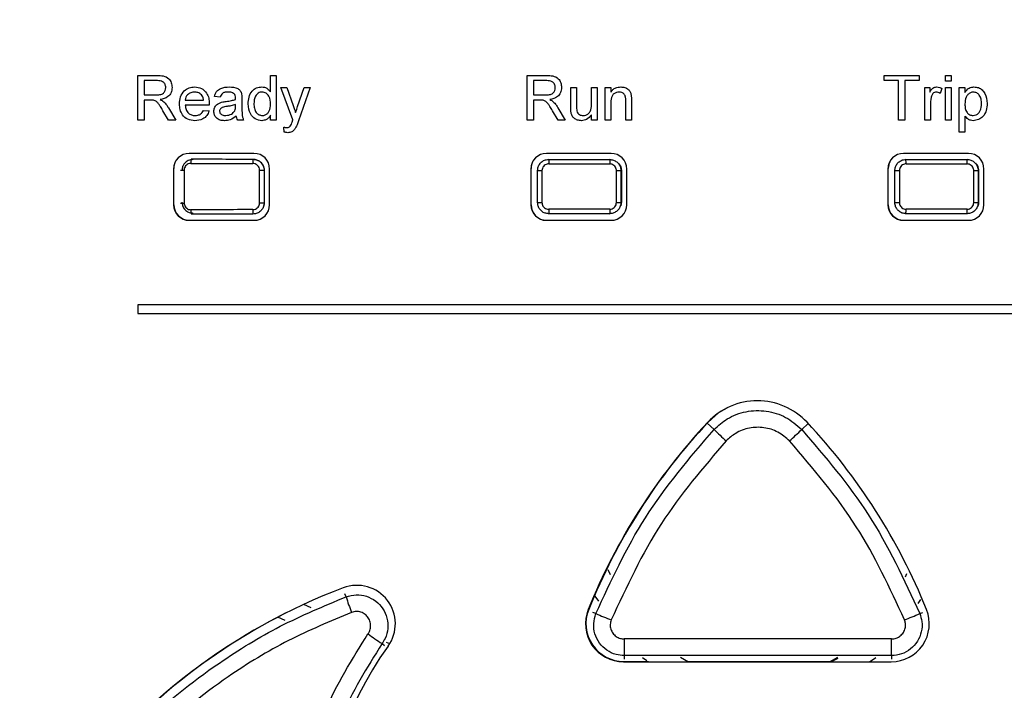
# Paper-space layout 'Sheet2' of a CAD drawing. Header units: millimetres. Extents: x -8 to 412, y -20 to 277.
# Tile 11 of 40: x 76.94 to 85.76, y 163.37 to 169.38. Entities that reach past the tile are written whole.
import ezdxf

# ---------------------------------------------------------------- set-up
doc = ezdxf.new("R2010")
doc.units = ezdxf.units.MM
doc.header["$PDSIZE"] = -1
doc.styles.add('SLDTEXTSTYLE1', font='TXT', dxfattribs={"width": 0.75})
doc.dimstyles.new('SLDDIMSTYLE1', dxfattribs={"dimtxt": 2.5, "dimasz": 3, "dimexe": 0, "dimexo": 0.0625, "dimtad": 1, "dimdec": 1, "dimlfac": 5, "dimrnd": 1e-09, "dimzin": 4, "dimdsep": 46, "dimtxsty": 'SLDTEXTSTYLE1', "dimblk1": 'CLOSED', "dimblk2": 'CLOSED', "dimsah": 1, "dimcen": 0.09, "dimadec": 0, "dimazin": 1, "dimtfac": 1, "dimtofl": 0, "dimtmove": 0, "dimatfit": 3, "dimldrblk": 'CLOSED', "dimfxl": 1, "dimfrac": 2, "dimtolj": 1, "dimtzin": 12, "dimarcsym": 0})

# ---------------------------------------------------------------- blocks, each defined once
blk = doc.blocks.new('_Closed')
at = {"color": 0, "linetype": 'ByBlock', "lineweight": -2}
for p, q in [((-1, 0.166667), (0, 0)), ((-1, 0.166667), (-1, -0.166667)), ((0, 0), (-1, -0.166667)), ((0, 0), (-1, 0))]:
    blk.add_line(p, q, dxfattribs=at)
blk = doc.blocks.new('_D_26')
at = {"color": 0, "linetype": 'Continuous', "lineweight": -2}
for p, q in [((73.7695, 236.7379), (45.9028, 236.7379)), ((45.9028, 233.7379), (45.9028, 47.3379)), ((85.1498, 44.3379), (45.9028, 44.3379))]:
    blk.add_line(p, q, dxfattribs=at)
at = {"layer": 'Defpoints', "color": 0}
for p in [(73.832, 236.7379), (45.9028, 44.3379), (85.2123, 44.3379)]:
    blk.add_point(p, dxfattribs=at)
at = {"color": 0, "lineweight": -2, "xscale": 3, "yscale": 3, "zscale": 3}
for p, rotation in [((45.9028, 236.7379), 90), ((45.9028, 44.3379), 270)]:
    blk.add_blockref('_Closed', p, dxfattribs=dict(at, rotation=rotation))
at = {"color": 0, "lineweight": 18, "insert": (42.7778, 140.5379), "char_height": 2.5, "attachment_point": 2, "rotation": 90, "style": 'SLDTEXTSTYLE1'}
blk.add_mtext('\\A1;962.0', dxfattribs=at)

psp = doc.layouts.new('Sheet2')

# ---------------------------------------------------------------- linework, layer by layer
at = {"color": 7, "linetype": 'Continuous', "lineweight": 25}
for p, q in [((77.9984, 168.4819), (77.9984, 168.8819)), ((77.9984, 168.8819), (78.172, 168.8819)), ((78.0548, 168.8358), (78.0548, 168.7076)), ((78.1741, 168.8358), (78.0548, 168.8358)), ((79.1882, 168.7342), (79.1882, 168.8819)), ((79.1882, 168.8819), (79.2395, 168.8819)), ((79.2395, 168.8819), (79.2395, 168.4819)), ((81.4882, 168.4819), (81.4882, 168.8819)), ((81.4882, 168.8819), (81.6617, 168.8819)), ((81.5446, 168.8358), (81.5446, 168.7076)), ((81.6638, 168.8358), (81.5446, 168.8358)), ((84.6856, 168.8358), (84.6856, 168.8819)), ((84.6856, 168.8819), (84.9984, 168.8819)), ((84.8138, 168.8358), (84.6856, 168.8358)), ((84.8138, 168.4819), (84.8138, 168.8358)), ((84.8702, 168.8358), (84.8702, 168.4819)), ((84.9984, 168.8358), (84.8702, 168.8358)), ((84.9984, 168.8819), (84.9984, 168.8358)), ((85.2343, 168.8306), (85.2343, 168.8819)), ((85.2343, 168.8819), (85.2856, 168.8819)), ((85.2856, 168.8819), (85.2856, 168.8306)), ((79.3882, 168.4844), (79.2805, 168.7742)), ((79.2805, 168.7742), (79.3347, 168.7742)), ((79.3347, 168.7742), (79.3921, 168.6137)), ((79.4311, 168.6039), (79.4907, 168.7742)), ((79.5447, 168.7742), (79.44, 168.475)), ((79.4907, 168.7742), (79.5447, 168.7742)), ((81.8779, 168.594), (81.8779, 168.7742)), ((81.8779, 168.7742), (81.9292, 168.7742)), ((81.9292, 168.7742), (81.9292, 168.6152)), ((82.0625, 168.6207), (82.0625, 168.7742)), ((82.0625, 168.7742), (82.1138, 168.7742)), ((82.1138, 168.7742), (82.1138, 168.4819)), ((82.1856, 168.7742), (82.2369, 168.7742)), ((82.1856, 168.4819), (82.1856, 168.7742)), ((82.2369, 168.7742), (82.2369, 168.7334)), ((85.0497, 168.7742), (85.0959, 168.7742)), ((85.0497, 168.4819), (85.0497, 168.7742)), ((85.0959, 168.7742), (85.0959, 168.7334)), ((85.2036, 168.7656), (85.1875, 168.7212)), ((85.2856, 168.8306), (85.2343, 168.8306)), ((85.2343, 168.4819), (85.2343, 168.7742)), ((85.2343, 168.7742), (85.2856, 168.7742)), ((85.2856, 168.7742), (85.2856, 168.4819)), ((85.3574, 168.3742), (85.3574, 168.7742)), ((85.3574, 168.7742), (85.4087, 168.7742)), ((85.4087, 168.7742), (85.4087, 168.7278)), ((78.0548, 168.7076), (78.162, 168.7076)), ((78.1126, 168.6614), (78.0548, 168.6614)), ((78.0548, 168.6614), (78.0548, 168.4819)), ((78.4241, 168.6614), (78.5882, 168.6614)), ((78.7369, 168.687), (78.6856, 168.6922)), ((78.9318, 168.6714), (78.9318, 168.6088)), ((81.5446, 168.7076), (81.6517, 168.7076)), ((81.6024, 168.6614), (81.5446, 168.6614)), ((81.5446, 168.6614), (81.5446, 168.4819)), ((82.3702, 168.4819), (82.3702, 168.6564)), ((82.4215, 168.6608), (82.4215, 168.4819)), ((78.2733, 168.5923), (78.3389, 168.4819)), ((78.6392, 168.6152), (78.4241, 168.6152)), ((78.5876, 168.5691), (78.6379, 168.564)), ((78.8751, 168.6055), (78.8754, 168.6204)), ((81.763, 168.5923), (81.8286, 168.4819)), ((82.2369, 168.6386), (82.2369, 168.4819)), ((85.101, 168.6372), (85.101, 168.4819)), ((78.0548, 168.4819), (77.9984, 168.4819)), ((78.2742, 168.4819), (78.2244, 168.5664)), ((78.3389, 168.4819), (78.2742, 168.4819)), ((78.9472, 168.4819), (78.8959, 168.4819)), ((79.1882, 168.4819), (79.1882, 168.5261)), ((79.2395, 168.4819), (79.1882, 168.4819)), ((81.5446, 168.4819), (81.4882, 168.4819)), ((81.764, 168.4819), (81.7141, 168.5664)), ((81.8286, 168.4819), (81.764, 168.4819)), ((82.0625, 168.4819), (82.0625, 168.5297)), ((82.1138, 168.4819), (82.0625, 168.4819)), ((82.2369, 168.4819), (82.1856, 168.4819)), ((82.4215, 168.4819), (82.3702, 168.4819)), ((84.8702, 168.4819), (84.8138, 168.4819)), ((85.101, 168.4819), (85.0497, 168.4819)), ((85.2856, 168.4819), (85.2343, 168.4819)), ((85.4087, 168.5186), (85.4087, 168.3742)), ((79.3113, 168.3749), (79.3061, 168.4196)), ((85.4087, 168.3742), (85.3574, 168.3742)), ((79.0397, 168.1836), (78.4597, 168.1836)), ((82.2397, 168.1836), (81.6597, 168.1836)), ((85.4397, 168.1836), (84.8597, 168.1836)), ((78.3197, 168.0436), (78.3197, 167.7236)), ((79.1797, 167.7236), (79.1797, 168.0436)), ((81.5197, 168.0436), (81.5197, 167.7236)), ((82.3797, 167.7236), (82.3797, 168.0436)), ((84.7197, 168.0436), (84.7197, 167.7236)), ((85.5797, 167.7236), (85.5797, 168.0436)), ((78.4145, 168.0342), (78.4145, 167.7382)), ((79.0893, 167.7395), (79.0893, 168.0329)), ((79.0893, 168.0329), (79.1306, 168.0329)), ((79.1306, 168.0329), (79.1306, 167.7395)), ((79.1348, 167.7471), (79.1348, 168.0296)), ((81.5806, 168.0297), (81.62, 168.0297)), ((81.5806, 167.7427), (81.5806, 168.0297)), ((81.62, 168.0297), (81.62, 167.7427)), ((82.2866, 167.7431), (82.2866, 168.0293)), ((82.2866, 168.0293), (82.327, 168.0293)), ((82.327, 168.0293), (82.327, 167.7431)), ((82.3343, 167.7485), (82.3343, 168.0291)), ((84.781, 168.0293), (84.8214, 168.0293)), ((84.781, 167.7431), (84.781, 168.0293)), ((84.8214, 168.0293), (84.8214, 167.7431)), ((85.488, 167.7427), (85.488, 168.0297)), ((85.488, 168.0297), (85.5274, 168.0297)), ((85.5274, 168.0297), (85.5274, 167.7427)), ((85.5348, 167.7476), (85.5348, 168.0292)), ((79.0893, 167.7395), (79.1306, 167.7395)), ((81.5806, 167.7427), (81.62, 167.7427)), ((82.2866, 167.7431), (82.327, 167.7431)), ((82.3282, 167.7142), (82.3343, 167.7485)), ((84.781, 167.7431), (84.8214, 167.7431)), ((85.488, 167.7427), (85.5274, 167.7427)), ((78.4597, 167.5836), (79.0397, 167.5836)), ((81.6597, 167.5836), (82.2397, 167.5836)), ((84.8597, 167.5836), (85.4397, 167.5836)), ((89.0997, 166.8276), (77.9997, 166.8276)), ((77.9997, 166.8276), (77.9997, 166.7476)), ((77.9997, 166.7476), (89.0997, 166.7476)), ((82.2098, 164.4545), (82.2309, 164.4103)), ((82.2098, 164.4545), (82.2308, 164.4104)), ((84.8773, 164.3891), (84.8896, 164.419)), ((82.0938, 164.2166), (82.1254, 164.1697)), ((84.9898, 164.1484), (85.0154, 164.1864)), ((79.5526, 164.1107), (79.4856, 164.1414)), ((79.3183, 163.9982), (79.254, 164.0277)), ((80.2559, 163.7881), (80.2279, 163.8009)), ((82.3497, 163.6276), (84.7497, 163.6276)), ((82.354, 163.6298), (82.5735, 163.6298)), ((82.519, 163.6665), (82.559, 163.6395)), ((82.8612, 163.6684), (82.9319, 163.6276)), ((82.8614, 163.6683), (82.9319, 163.6276)), ((82.9281, 163.6298), (84.2001, 163.6298)), ((84.1962, 163.6276), (84.2701, 163.6685)), ((84.2067, 163.6276), (84.2742, 163.6599)), ((84.5529, 163.6276), (84.6097, 163.6659))]:
    psp.add_line(p, q, dxfattribs=at)
at = {"color": 8, "linetype": 'Continuous', "lineweight": 25}
for p, q in [((79.0308, 168.1329), (79.031, 168.133)), ((81.677, 168.133), (81.6805, 168.1295)), ((82.2271, 168.1292), (82.231, 168.133)), ((84.877, 168.133), (84.8809, 168.1292)), ((85.4275, 168.1295), (85.431, 168.133)), ((78.3826, 168.0342), (78.4145, 168.0342)), ((81.5806, 168.0297), (81.5772, 168.0331)), ((84.781, 168.0293), (84.7772, 168.0331)), ((78.3826, 167.7382), (78.4145, 167.7382)), ((81.5772, 167.7392), (81.5806, 167.7427)), ((84.7772, 167.7392), (84.781, 167.7431)), ((79.031, 167.6393), (79.0308, 167.6395)), ((81.6805, 167.6428), (81.677, 167.6393)), ((82.231, 167.6393), (82.2271, 167.6432)), ((84.8809, 167.6432), (84.877, 167.6393)), ((85.431, 167.6393), (85.4275, 167.6428)), ((83.1611, 165.7086), (83.0999, 165.7662)), ((83.9469, 165.7086), (84.0048, 165.7631)), ((79.8651, 164.2094), (79.855, 164.2362)), ((82.1032, 164.0586), (82.0746, 164.0702)), ((85.0048, 164.0586), (85.0334, 164.0702)), ((80.1869, 163.7901), (80.2102, 163.7733)), ((82.357, 163.682), (82.357, 163.6511)), ((84.751, 163.682), (84.751, 163.6511))]:
    psp.add_line(p, q, dxfattribs=at)
at = {"color": 7, "linetype": 'Continuous', "lineweight": 25, "flags": 128}
psp.add_lwpolyline([(83.2752, 165.9013), (83.2028, 165.8576), (83.1089, 165.7759)], dxfattribs=at)
at = {"color": 7, "linetype": 'Continuous', "lineweight": 25}
for centre, radius, start, end in [((78.4597, 168.0436), 0.14, 90, 180), ((79.3594, 168.1016), 0.3301, 174.56775, 181.51007), ((79.0397, 168.0436), 0.14, 0, 90), ((81.6597, 168.0436), 0.14, 90, 180), ((82.4745, 168.0983), 0.7946, 177.74696, 180.62797), ((83.3482, 168.0979), 1.1215, 178.40407, 180.44494), ((82.2397, 168.0436), 0.14, 0, 90), ((84.8597, 168.0436), 0.14, 90, 180), ((83.7598, 168.0979), 1.1215, 359.55506, 1.59593), ((84.6335, 168.0983), 0.7946, 359.37203, 2.25304), ((85.4397, 168.0436), 0.14, 0, 90), ((78.4597, 167.7236), 0.14, 180, 270), ((79.0397, 167.7236), 0.14, 270, 0), ((81.6597, 167.7236), 0.14, 180, 270), ((82.2397, 167.7236), 0.14, 270, 0), ((84.8597, 167.7236), 0.14, 180, 270), ((85.4397, 167.7236), 0.14, 270, 0), ((79.3594, 167.6707), 0.3301, 178.48993, 185.43225), ((82.4745, 167.6741), 0.7946, 179.37203, 182.25304), ((83.3482, 167.6744), 1.1215, 179.55506, 181.59593), ((83.7598, 167.6744), 1.1215, 358.40407, 0.44494), ((84.6335, 167.6741), 0.7946, 357.74696, 0.62797), ((83.5497, 165.3566), 0.61, 43.13816, 136.86184), ((87.045, 162.0814), 5.4, 136.86184, 158.11352), ((87.0493, 162.0836), 5.4, 136.86184, 158.11352), ((80.0544, 162.0814), 5.4, 21.88648, 43.13816), ((102.8532, 186.4679), 28.6134, 226.51114, 226.81062), ((64.2548, 186.4679), 28.6134, 313.18938, 313.48886), ((81.7499, 159.2391), 5.4, 110.71547, 143.81616), ((79.9617, 163.9676), 0.3447, 324.23556, 110.71547), ((81.4196, 164.6744), 1.6225, 196.65481, 201.89647), ((82.3497, 163.9676), 0.34, 158.11352, 270), ((82.354, 163.9698), 0.34, 158.11352, 270), ((84.7497, 163.9676), 0.34, 270, 21.88648), ((81.7542, 159.2413), 5.4, 116.79134, 143.81616), ((86.41, 174.3792), 11.1831, 247.34932, 248.10972), ((80.698, 174.3792), 11.1831, 291.89028, 292.65068), ((81.7326, 166.1403), 2.813, 233.55006, 236.66726), ((87.0149, 163.7992), 4.6594, 179.59837, 181.44052), ((80.0931, 163.7992), 4.6594, 358.55948, 0.40163), ((82.8217, 161.9076), 3.18, 144.23556, 215.76444)]:
    psp.add_arc(centre, radius, start, end, dxfattribs=at)
at = {"color": 8, "linetype": 'Continuous', "lineweight": 25}
for centre, start, end in [((79.0571, 168.0972), 176.87639, 180.31271), ((79.0571, 167.6752), 179.68729, 183.12361)]:
    psp.add_arc(centre, 0.5825, start, end, dxfattribs=at)
at = {"color": 7, "linetype": 'Continuous', "lineweight": 25}
for centre, major_axis, ratio, start_param, end_param in [((83.554, 175.0613), (132.2799, 0), 0.052408, 4.673992, 4.678188), ((83.554, 175.0613), (132.2799, 0), 0.052408, 4.698226, 4.702358), ((83.554, 175.0613), (132.2799, 0), 0.052408, 4.72242, 4.726552), ((78.4623, 168.0475), (0.0993, -0.0993), 0.997265, 3.443422, 3.925621), ((83.554, 175.0214), (132.3199, 0), 0.052392, 4.673992, 4.678188), ((81.6623, 168.0475), (0.0993, -0.0993), 0.997265, 3.443577, 3.925621), ((83.554, 175.0214), (132.3199, 0), 0.052392, 4.698226, 4.702358), ((84.8623, 168.0475), (0.0993, -0.0993), 0.997265, 3.443345, 3.925621), ((83.554, 175.0214), (132.3199, 0), 0.052392, 4.72242, 4.726552), ((78.4623, 167.724), (0.0993, 0.0993), 0.997265, 2.357564, 3.925621), ((81.6623, 167.724), (0.0993, 0.0993), 0.997265, 2.357564, 3.925621), ((84.8623, 167.724), (0.0993, 0.0993), 0.997265, 2.357564, 3.925621), ((83.554, 160.751), (132.3199, 0), 0.052392, 1.604997, 1.609193), ((83.554, 160.711), (132.2799, 0), 0.052408, 1.604997, 1.609193), ((83.554, 160.751), (132.3199, 0), 0.052392, 1.580827, 1.58496), ((83.554, 160.711), (132.2799, 0), 0.052408, 1.580827, 1.58496), ((83.554, 160.711), (132.2799, 0), 0.052408, 1.556633, 1.560765), ((83.554, 160.751), (132.3199, 0), 0.052392, 1.556633, 1.560765), ((83.554, 156.9033), (132.3599, 0), 0.052348, 1.561742, 1.57985), ((83.554, 156.7535), (132.2099, 0), 0.052408, 1.561742, 1.57985)]:
    psp.add_ellipse(centre, major_axis=major_axis, ratio=ratio, start_param=start_param, end_param=end_param, dxfattribs=at)
for points, knots in [([(78.172, 168.8819), (78.1904, 168.8817), (78.227, 168.8813), (78.2763, 168.8595), (78.3018, 168.8173), (78.3047, 168.7885), (78.3061, 168.7741)], [0, 0, 0, 0, 0.281671, 0.559202, 0.779411, 1, 1, 1, 1]), ([(78.2497, 168.7729), (78.2485, 168.7833), (78.2461, 168.8042), (78.2183, 168.833), (78.1908, 168.8347), (78.1741, 168.8358)], [0, 0, 0, 0, 0.2804059, 0.5599807, 1, 1, 1, 1]), ([(81.6617, 168.8819), (81.6802, 168.8817), (81.7168, 168.8813), (81.7661, 168.8595), (81.7915, 168.8173), (81.7944, 168.7885), (81.7959, 168.7741)], [0, 0, 0, 0, 0.281671, 0.559202, 0.779411, 1, 1, 1, 1]), ([(81.7395, 168.7729), (81.7382, 168.7833), (81.7358, 168.8042), (81.708, 168.833), (81.6806, 168.8347), (81.6638, 168.8358)], [0, 0, 0, 0, 0.280406, 0.559981, 1, 1, 1, 1]), ([(78.162, 168.7076), (78.1736, 168.7078), (78.1968, 168.7082), (78.2288, 168.7195), (78.2466, 168.7455), (78.2487, 168.7637), (78.2497, 168.7729)], [0, 0, 0, 0, 0.281563, 0.560238, 0.779872, 1, 1, 1, 1]), ([(78.3061, 168.7741), (78.3045, 168.7584), (78.3012, 168.7272), (78.2643, 168.6811), (78.2244, 168.672), (78.2, 168.6665)], [0, 0, 0, 0, 0.280517, 0.560502, 1, 1, 1, 1]), ([(78.3728, 168.6256), (78.3741, 168.6473), (78.3766, 168.6905), (78.409, 168.7439), (78.4569, 168.7751), (78.4909, 168.7779), (78.5079, 168.7793)], [0, 0, 0, 0, 0.280748, 0.559775, 0.779666, 1, 1, 1, 1]), ([(78.5079, 168.7793), (78.5291, 168.7769), (78.5715, 168.772), (78.6167, 168.7291), (78.6369, 168.6782), (78.6386, 168.645), (78.6395, 168.6284)], [0, 0, 0, 0, 0.279366, 0.558398, 0.778885, 1, 1, 1, 1]), ([(78.6856, 168.6922), (78.6903, 168.7081), (78.6997, 168.7398), (78.7503, 168.7752), (78.7923, 168.7778), (78.8181, 168.7793)], [0, 0, 0, 0, 0.2804297, 0.5593032, 1, 1, 1, 1]), ([(78.8181, 168.7793), (78.8448, 168.7779), (78.882, 168.7759), (78.9203, 168.7453), (78.9263, 168.7253), (78.9293, 168.7152)], [0, 0, 0, 0, 0.559253, 0.779195, 1, 1, 1, 1]), ([(78.9882, 168.6278), (78.9895, 168.6482), (78.9923, 168.6888), (79.0176, 168.7414), (79.0612, 168.774), (79.0932, 168.7776), (79.1092, 168.7793)], [0, 0, 0, 0, 0.280962, 0.56044, 0.780127, 1, 1, 1, 1]), ([(79.1092, 168.7793), (79.1181, 168.7787), (79.1358, 168.7774), (79.165, 168.763), (79.1794, 168.7451), (79.1882, 168.7342)], [0, 0, 0, 0, 0.280563, 0.560896, 1, 1, 1, 1]), ([(81.6517, 168.7076), (81.6634, 168.7078), (81.6865, 168.7082), (81.7186, 168.7195), (81.7364, 168.7455), (81.7384, 168.7637), (81.7395, 168.7729)], [0, 0, 0, 0, 0.281563, 0.560238, 0.779872, 1, 1, 1, 1]), ([(81.7959, 168.7741), (81.7942, 168.7584), (81.7909, 168.7272), (81.7541, 168.6811), (81.7142, 168.672), (81.6898, 168.6665)], [0, 0, 0, 0, 0.280517, 0.560502, 1, 1, 1, 1]), ([(82.2369, 168.7334), (82.2429, 168.7412), (82.2549, 168.7566), (82.2853, 168.7756), (82.3105, 168.7779), (82.3259, 168.7793)], [0, 0, 0, 0, 0.280554, 0.560815, 1, 1, 1, 1]), ([(82.3259, 168.7793), (82.3378, 168.7784), (82.3617, 168.7764), (82.3924, 168.761), (82.4117, 168.736), (82.4165, 168.7178), (82.4189, 168.7087)], [0, 0, 0, 0, 0.280216, 0.559971, 0.779636, 1, 1, 1, 1]), ([(85.0959, 168.7334), (85.1035, 168.7465), (85.1142, 168.7646), (85.1381, 168.7778), (85.1497, 168.7788), (85.1556, 168.7793)], [0, 0, 0, 0, 0.559599, 0.779772, 1, 1, 1, 1]), ([(85.1556, 168.7793), (85.165, 168.7784), (85.1819, 168.7768), (85.1969, 168.7691), (85.2036, 168.7656)], [0, 0, 0, 0, 0.559546, 1, 1, 1, 1]), ([(85.4087, 168.7278), (85.42, 168.7441), (85.4401, 168.7731), (85.4747, 168.7774), (85.4899, 168.7793)], [0, 0, 0, 0, 0.560159, 1, 1, 1, 1]), ([(85.4899, 168.7793), (85.5033, 168.7782), (85.53, 168.7758), (85.5649, 168.7542), (85.601, 168.7075), (85.6055, 168.6621), (85.6087, 168.6302)], [0, 0, 0, 0, 0.18709, 0.374052, 0.561104, 1, 1, 1, 1]), ([(78.1404, 168.6596), (78.1353, 168.6602), (78.126, 168.6614), (78.1167, 168.6614), (78.1126, 168.6614)], [0, 0, 0, 0, 0.559853, 1, 1, 1, 1]), ([(78.2244, 168.5664), (78.2168, 168.5789), (78.2044, 168.5994), (78.1855, 168.6268), (78.1671, 168.6491), (78.1493, 168.6561), (78.1404, 168.6596)], [0, 0, 0, 0, 0.340601, 0.560969, 0.780774, 1, 1, 1, 1]), ([(78.2, 168.6665), (78.2062, 168.6635), (78.2173, 168.658), (78.2269, 168.6502), (78.2311, 168.6468)], [0, 0, 0, 0, 0.56012, 1, 1, 1, 1]), ([(78.5076, 168.7332), (78.4962, 168.7322), (78.4733, 168.7303), (78.4458, 168.7125), (78.4282, 168.6882), (78.4255, 168.6703), (78.4241, 168.6614)], [0, 0, 0, 0, 0.28019, 0.559728, 0.779642, 1, 1, 1, 1]), ([(78.5693, 168.7087), (78.5592, 168.7167), (78.5409, 168.7312), (78.5178, 168.7326), (78.5076, 168.7332)], [0, 0, 0, 0, 0.558512, 1, 1, 1, 1]), ([(78.5882, 168.6614), (78.5868, 168.6712), (78.5845, 168.6886), (78.574, 168.7025), (78.5693, 168.7087)], [0, 0, 0, 0, 0.560674, 1, 1, 1, 1]), ([(78.8088, 168.7332), (78.8001, 168.7329), (78.7827, 168.7324), (78.7584, 168.7247), (78.7436, 168.7066), (78.7391, 168.6936), (78.7369, 168.687)], [0, 0, 0, 0, 0.2808547, 0.5597509, 0.7794996, 1, 1, 1, 1]), ([(78.7906, 168.6497), (78.8066, 168.6517), (78.8352, 168.6553), (78.8629, 168.6631), (78.8751, 168.6665)], [0, 0, 0, 0, 0.560185, 1, 1, 1, 1]), ([(78.8621, 168.7177), (78.8529, 168.7231), (78.8363, 168.7326), (78.8173, 168.733), (78.8088, 168.7332)], [0, 0, 0, 0, 0.557871, 1, 1, 1, 1]), ([(78.8754, 168.6785), (78.8752, 168.6867), (78.8749, 168.7013), (78.866, 168.7127), (78.8621, 168.7177)], [0, 0, 0, 0, 0.561903, 1, 1, 1, 1]), ([(78.8751, 168.6665), (78.8752, 168.6688), (78.8752, 168.6727), (78.8753, 168.6767), (78.8754, 168.6785)], [0, 0, 0, 0, 0.5600235, 1, 1, 1, 1]), ([(78.9293, 168.7152), (78.9302, 168.7071), (78.9318, 168.6925), (78.9318, 168.6779), (78.9318, 168.6714)], [0, 0, 0, 0, 0.559817, 1, 1, 1, 1]), ([(79.1125, 168.7332), (79.1065, 168.7328), (79.0945, 168.7319), (79.0723, 168.722), (79.0425, 168.6897), (79.0407, 168.6526), (79.0395, 168.6279)], [0, 0, 0, 0, 0.1257175, 0.25135, 0.5010251, 1, 1, 1, 1]), ([(79.1882, 168.6241), (79.1869, 168.6496), (79.185, 168.688), (79.154, 168.7213), (79.1312, 168.7318), (79.1188, 168.7327), (79.1125, 168.7332)], [0, 0, 0, 0, 0.498965, 0.748684, 0.874281, 1, 1, 1, 1]), ([(81.6302, 168.6596), (81.625, 168.6602), (81.6158, 168.6614), (81.6065, 168.6614), (81.6024, 168.6614)], [0, 0, 0, 0, 0.559853, 1, 1, 1, 1]), ([(81.7141, 168.5664), (81.7066, 168.5789), (81.6941, 168.5994), (81.6753, 168.6268), (81.6568, 168.6491), (81.639, 168.6561), (81.6302, 168.6596)], [0, 0, 0, 0, 0.340601, 0.560969, 0.780774, 1, 1, 1, 1]), ([(81.6898, 168.6665), (81.696, 168.6635), (81.707, 168.658), (81.7166, 168.6502), (81.7209, 168.6468)], [0, 0, 0, 0, 0.56012, 1, 1, 1, 1]), ([(82.3117, 168.7332), (82.3031, 168.7325), (82.2859, 168.7311), (82.2627, 168.7188), (82.2382, 168.6892), (82.2374, 168.6595), (82.2369, 168.6386)], [0, 0, 0, 0, 0.187273, 0.374362, 0.56054, 1, 1, 1, 1]), ([(82.3702, 168.6564), (82.3702, 168.6668), (82.37, 168.6873), (82.3595, 168.7157), (82.3361, 168.731), (82.3198, 168.7325), (82.3117, 168.7332)], [0, 0, 0, 0, 0.28168, 0.559785, 0.779587, 1, 1, 1, 1]), ([(82.4189, 168.7087), (82.4198, 168.6998), (82.4215, 168.6838), (82.4215, 168.6678), (82.4215, 168.6608)], [0, 0, 0, 0, 0.5597912, 1, 1, 1, 1]), ([(85.1089, 168.6958), (85.1063, 168.685), (85.1017, 168.6657), (85.1012, 168.6459), (85.101, 168.6372)], [0, 0, 0, 0, 0.559888, 1, 1, 1, 1]), ([(85.1536, 168.7332), (85.1477, 168.7325), (85.1361, 168.731), (85.1185, 168.7182), (85.1126, 168.7043), (85.1089, 168.6958)], [0, 0, 0, 0, 0.280305, 0.560911, 1, 1, 1, 1]), ([(85.1875, 168.7212), (85.1817, 168.7249), (85.1712, 168.7315), (85.159, 168.7327), (85.1536, 168.7332)], [0, 0, 0, 0, 0.560116, 1, 1, 1, 1]), ([(85.4843, 168.7332), (85.4751, 168.732), (85.4569, 168.7295), (85.4351, 168.7116), (85.412, 168.6788), (85.41, 168.6476), (85.4087, 168.6257)], [0, 0, 0, 0, 0.186313, 0.373288, 0.560513, 1, 1, 1, 1]), ([(85.5574, 168.6295), (85.5569, 168.6428), (85.5559, 168.6693), (85.5413, 168.7041), (85.5155, 168.7285), (85.4947, 168.7316), (85.4843, 168.7332)], [0, 0, 0, 0, 0.281282, 0.560954, 0.780919, 1, 1, 1, 1]), ([(78.2311, 168.6468), (78.2401, 168.6375), (78.256, 168.6208), (78.268, 168.601), (78.2733, 168.5923)], [0, 0, 0, 0, 0.559794, 1, 1, 1, 1]), ([(78.5106, 168.4768), (78.489, 168.4787), (78.4458, 168.4826), (78.3976, 168.5234), (78.3754, 168.575), (78.3737, 168.6087), (78.3728, 168.6256)], [0, 0, 0, 0, 0.279952, 0.558661, 0.778994, 1, 1, 1, 1]), ([(78.4241, 168.6152), (78.4257, 168.602), (78.4288, 168.5756), (78.4503, 168.5439), (78.4801, 168.5256), (78.501, 168.5238), (78.5114, 168.5229)], [0, 0, 0, 0, 0.280633, 0.559687, 0.779661, 1, 1, 1, 1]), ([(78.5114, 168.5229), (78.5202, 168.5234), (78.5379, 168.5245), (78.5681, 168.5371), (78.5802, 168.557), (78.5876, 168.5691)], [0, 0, 0, 0, 0.281282, 0.561906, 1, 1, 1, 1]), ([(78.6395, 168.6284), (78.6394, 168.6259), (78.6394, 168.6216), (78.6393, 168.6172), (78.6392, 168.6152)], [0, 0, 0, 0, 0.559999, 1, 1, 1, 1]), ([(78.6805, 168.5594), (78.6816, 168.5702), (78.6838, 168.5918), (78.7063, 168.6253), (78.7325, 168.6359), (78.7484, 168.6423)], [0, 0, 0, 0, 0.280458, 0.560983, 1, 1, 1, 1]), ([(78.7982, 168.6044), (78.7836, 168.6029), (78.7653, 168.601), (78.7459, 168.5906), (78.7381, 168.5829), (78.7328, 168.5732), (78.7321, 168.5659), (78.7318, 168.5623)], [0, 0, 0, 0, 0.50028, 0.625326, 0.750269, 0.875147, 1, 1, 1, 1]), ([(78.7484, 168.6423), (78.7562, 168.644), (78.7702, 168.6471), (78.7843, 168.6489), (78.7906, 168.6497)], [0, 0, 0, 0, 0.5599184, 1, 1, 1, 1]), ([(78.8754, 168.6204), (78.8612, 168.6164), (78.8358, 168.6093), (78.8097, 168.6059), (78.7982, 168.6044)], [0, 0, 0, 0, 0.55976, 1, 1, 1, 1]), ([(78.8675, 168.5649), (78.8702, 168.5723), (78.8749, 168.5854), (78.875, 168.5993), (78.8751, 168.6055)], [0, 0, 0, 0, 0.558995, 1, 1, 1, 1]), ([(78.9318, 168.6088), (78.9318, 168.5942), (78.9319, 168.5701), (78.933, 168.5366), (78.9363, 168.5082), (78.9435, 168.4907), (78.9472, 168.4819)], [0, 0, 0, 0, 0.340206, 0.560339, 0.780175, 1, 1, 1, 1]), ([(79.1094, 168.4768), (79.0893, 168.4801), (79.0489, 168.4867), (78.9972, 168.5437), (78.9916, 168.5959), (78.9882, 168.6278)], [0, 0, 0, 0, 0.279615, 0.559901, 1, 1, 1, 1]), ([(79.0395, 168.6279), (79.04, 168.6144), (79.0411, 168.5874), (79.0562, 168.5521), (79.0828, 168.5276), (79.104, 168.5245), (79.1146, 168.5229)], [0, 0, 0, 0, 0.281206, 0.560839, 0.780812, 1, 1, 1, 1]), ([(79.1146, 168.5229), (79.1234, 168.5239), (79.1409, 168.5258), (79.1628, 168.5416), (79.1854, 168.573), (79.187, 168.603), (79.1882, 168.6241)], [0, 0, 0, 0, 0.186719, 0.373542, 0.560525, 1, 1, 1, 1]), ([(79.3921, 168.6137), (79.3962, 168.6019), (79.4036, 168.5807), (79.4095, 168.5591), (79.4121, 168.5495)], [0, 0, 0, 0, 0.559963, 1, 1, 1, 1]), ([(79.4121, 168.5495), (79.4156, 168.5597), (79.4219, 168.5778), (79.4283, 168.5959), (79.4311, 168.6039)], [0, 0, 0, 0, 0.56, 1, 1, 1, 1]), ([(81.7209, 168.6468), (81.7298, 168.6375), (81.7458, 168.6208), (81.7577, 168.601), (81.763, 168.5923)], [0, 0, 0, 0, 0.559794, 1, 1, 1, 1]), ([(81.8808, 168.548), (81.8798, 168.5566), (81.8779, 168.5718), (81.8779, 168.5872), (81.8779, 168.594)], [0, 0, 0, 0, 0.5598387, 1, 1, 1, 1]), ([(81.9292, 168.6152), (81.9292, 168.6056), (81.9291, 168.5885), (81.9312, 168.5714), (81.9322, 168.564)], [0, 0, 0, 0, 0.560241, 1, 1, 1, 1]), ([(81.9875, 168.5229), (81.9962, 168.5238), (82.0137, 168.5256), (82.0372, 168.5385), (82.0619, 168.569), (82.0623, 168.5994), (82.0625, 168.6207)], [0, 0, 0, 0, 0.187111, 0.374253, 0.560834, 1, 1, 1, 1]), ([(85.4087, 168.6257), (85.4092, 168.6124), (85.4102, 168.5859), (85.4244, 168.551), (85.4509, 168.5272), (85.4717, 168.5243), (85.4822, 168.5229)], [0, 0, 0, 0, 0.2812258, 0.5607439, 0.7806464, 1, 1, 1, 1]), ([(85.4822, 168.5229), (85.4913, 168.524), (85.5096, 168.5261), (85.5321, 168.5432), (85.5548, 168.5763), (85.5563, 168.6076), (85.5574, 168.6295)], [0, 0, 0, 0, 0.18658, 0.37341, 0.560325, 1, 1, 1, 1]), ([(85.6087, 168.6302), (85.6072, 168.6096), (85.6042, 168.5683), (85.5766, 168.5158), (85.5325, 168.4832), (85.5001, 168.4789), (85.4839, 168.4768)], [0, 0, 0, 0, 0.28075, 0.560278, 0.780161, 1, 1, 1, 1]), ([(78.6379, 168.564), (78.6321, 168.5494), (78.6206, 168.5203), (78.5758, 168.483), (78.5353, 168.4791), (78.5106, 168.4768)], [0, 0, 0, 0, 0.2806132, 0.5608329, 1, 1, 1, 1]), ([(78.7762, 168.4768), (78.7628, 168.4775), (78.7361, 168.4791), (78.7029, 168.4985), (78.6832, 168.5279), (78.6814, 168.5489), (78.6805, 168.5594)], [0, 0, 0, 0, 0.280815, 0.55969, 0.779696, 1, 1, 1, 1]), ([(78.7318, 168.5623), (78.7323, 168.5575), (78.7334, 168.5479), (78.7425, 168.5361), (78.7601, 168.5246), (78.7764, 168.5236), (78.7879, 168.5229)], [0, 0, 0, 0, 0.1865647, 0.3734672, 0.5606134, 1, 1, 1, 1]), ([(78.8805, 168.5178), (78.863, 168.5048), (78.8317, 168.4815), (78.7931, 168.4782), (78.7762, 168.4768)], [0, 0, 0, 0, 0.559971, 1, 1, 1, 1]), ([(78.7879, 168.5229), (78.8059, 168.5252), (78.8381, 168.5292), (78.8585, 168.554), (78.8675, 168.5649)], [0, 0, 0, 0, 0.559758, 1, 1, 1, 1]), ([(78.8959, 168.4819), (78.8918, 168.4881), (78.8845, 168.4992), (78.8817, 168.5121), (78.8805, 168.5178)], [0, 0, 0, 0, 0.559697, 1, 1, 1, 1]), ([(79.1882, 168.5261), (79.1833, 168.5183), (79.1737, 168.5028), (79.1476, 168.4814), (79.1239, 168.4785), (79.1094, 168.4768)], [0, 0, 0, 0, 0.281116, 0.561725, 1, 1, 1, 1]), ([(79.3842, 168.4725), (79.3849, 168.4747), (79.3862, 168.4787), (79.3876, 168.4826), (79.3882, 168.4844)], [0, 0, 0, 0, 0.56, 1, 1, 1, 1]), ([(81.9737, 168.4768), (81.9617, 168.4779), (81.9379, 168.48), (81.9074, 168.4958), (81.8878, 168.5206), (81.8831, 168.5389), (81.8808, 168.548)], [0, 0, 0, 0, 0.280286, 0.560186, 0.779607, 1, 1, 1, 1]), ([(81.9322, 168.564), (81.9344, 168.5573), (81.939, 168.5441), (81.9583, 168.5264), (81.9764, 168.5242), (81.9875, 168.5229)], [0, 0, 0, 0, 0.280864, 0.561194, 1, 1, 1, 1]), ([(82.0625, 168.5297), (82.0497, 168.513), (82.0268, 168.4832), (81.9899, 168.4787), (81.9737, 168.4768)], [0, 0, 0, 0, 0.559466, 1, 1, 1, 1]), ([(85.4839, 168.4768), (85.4756, 168.4774), (85.4588, 168.4787), (85.4313, 168.4922), (85.4173, 168.5086), (85.4087, 168.5186)], [0, 0, 0, 0, 0.280378, 0.560577, 1, 1, 1, 1]), ([(79.3061, 168.4196), (79.3109, 168.4183), (79.3193, 168.416), (79.328, 168.4155), (79.3318, 168.4152)], [0, 0, 0, 0, 0.560127, 1, 1, 1, 1]), ([(79.3318, 168.4152), (79.3362, 168.4154), (79.3448, 168.4158), (79.3596, 168.4214), (79.3664, 168.4304), (79.3705, 168.4359)], [0, 0, 0, 0, 0.281143, 0.561491, 1, 1, 1, 1]), ([(79.4126, 168.4132), (79.4083, 168.4064), (79.3996, 168.3926), (79.3768, 168.373), (79.3556, 168.3706), (79.3427, 168.3691)], [0, 0, 0, 0, 0.2812886, 0.5618723, 1, 1, 1, 1]), ([(79.3705, 168.4359), (79.3733, 168.4426), (79.3785, 168.4546), (79.3824, 168.467), (79.3842, 168.4725)], [0, 0, 0, 0, 0.55976, 1, 1, 1, 1]), ([(79.44, 168.475), (79.4354, 168.4632), (79.4273, 168.4422), (79.4171, 168.4221), (79.4126, 168.4132)], [0, 0, 0, 0, 0.5600878, 1, 1, 1, 1]), ([(79.3427, 168.3691), (79.3367, 168.3695), (79.326, 168.3703), (79.3158, 168.3735), (79.3113, 168.3749)], [0, 0, 0, 0, 0.559718, 1, 1, 1, 1]), ([(78.4935, 168.1284), (78.4788, 168.1266), (78.45, 168.123), (78.4179, 168.097), (78.3984, 168.0652), (78.396, 168.0426), (78.3948, 168.0312)], [0, 0, 0, 0, 0.284995, 0.559571, 0.776136, 1, 1, 1, 1]), ([(79.0308, 168.1329), (79.042, 168.1317), (79.0645, 168.1295), (79.0944, 168.1122), (79.1169, 168.0869), (79.1289, 168.0588), (79.1301, 168.0402), (79.1306, 168.0329)], [0, 0, 0, 0, 0.214727, 0.429454, 0.644141, 0.858954, 1, 1, 1, 1]), ([(79.1348, 168.0296), (79.1329, 168.0442), (79.1292, 168.0728), (79.1029, 168.1045), (79.0708, 168.1238), (79.0481, 168.1262), (79.0365, 168.1274)], [0, 0, 0, 0, 0.282609, 0.556477, 0.774069, 1, 1, 1, 1]), ([(81.5806, 168.0297), (81.5817, 168.0409), (81.584, 168.0633), (81.6012, 168.0932), (81.6265, 168.1158), (81.6545, 168.1278), (81.6731, 168.129), (81.6805, 168.1295)], [0, 0, 0, 0, 0.214519, 0.429154, 0.643458, 0.857663, 1, 1, 1, 1]), ([(82.2271, 168.1292), (82.2384, 168.128), (82.2608, 168.1258), (82.2907, 168.1086), (82.3133, 168.0832), (82.3252, 168.0552), (82.3265, 168.0366), (82.327, 168.0293)], [0, 0, 0, 0, 0.214741, 0.429558, 0.64416, 0.858679, 1, 1, 1, 1]), ([(84.781, 168.0293), (84.7822, 168.0405), (84.7844, 168.063), (84.8016, 168.0929), (84.827, 168.1155), (84.855, 168.1274), (84.8735, 168.1287), (84.8809, 168.1292)], [0, 0, 0, 0, 0.214924, 0.429953, 0.644718, 0.859256, 1, 1, 1, 1]), ([(85.4275, 168.1295), (85.4387, 168.1284), (85.4612, 168.1262), (85.4911, 168.1089), (85.5137, 168.0836), (85.5257, 168.0556), (85.5269, 168.037), (85.5274, 168.0297)], [0, 0, 0, 0, 0.214877, 0.429922, 0.644545, 0.858782, 1, 1, 1, 1]), ([(78.4746, 168.094), (78.4701, 168.0937), (78.4588, 168.093), (78.442, 168.0857), (78.4268, 168.0722), (78.4165, 168.0543), (78.4152, 168.0409), (78.4145, 168.0342)], [0, 0, 0, 0, 0.1445456, 0.3585432, 0.5721929, 0.7861111, 1, 1, 1, 1]), ([(79.0893, 168.0329), (79.089, 168.0373), (79.0883, 168.0484), (79.0811, 168.0653), (79.0676, 168.0805), (79.0497, 168.0909), (79.0362, 168.0922), (79.0295, 168.0929)], [0, 0, 0, 0, 0.141096, 0.355941, 0.570611, 0.785299, 1, 1, 1, 1]), ([(81.68, 168.0896), (81.6755, 168.0893), (81.6643, 168.0885), (81.6475, 168.0814), (81.6323, 168.0678), (81.622, 168.0499), (81.6206, 168.0364), (81.62, 168.0297)], [0, 0, 0, 0, 0.142463, 0.35672, 0.570952, 0.785491, 1, 1, 1, 1]), ([(82.2866, 168.0293), (82.2863, 168.0337), (82.2856, 168.0448), (82.2784, 168.0617), (82.2649, 168.0769), (82.2469, 168.0872), (82.2335, 168.0886), (82.2267, 168.0892)], [0, 0, 0, 0, 0.141364, 0.355874, 0.570423, 0.78521, 1, 1, 1, 1]), ([(82.3343, 168.0291), (82.3329, 168.0442), (82.3308, 168.0677), (82.3152, 168.0848), (82.3097, 168.0909)], [0, 0, 0, 0, 0.645609, 1, 1, 1, 1]), ([(84.8813, 168.0892), (84.8769, 168.0889), (84.8658, 168.0882), (84.8489, 168.081), (84.8337, 168.0675), (84.8234, 168.0495), (84.822, 168.036), (84.8214, 168.0293)], [0, 0, 0, 0, 0.1407872, 0.3553171, 0.5700294, 0.7850281, 1, 1, 1, 1]), ([(85.488, 168.0297), (85.4877, 168.0341), (85.487, 168.0452), (85.4798, 168.0621), (85.4663, 168.0773), (85.4483, 168.0876), (85.4348, 168.0889), (85.428, 168.0896)], [0, 0, 0, 0, 0.141227, 0.355386, 0.569916, 0.784962, 1, 1, 1, 1]), ([(85.5348, 168.0292), (85.5332, 168.0443), (85.5305, 168.0702), (85.513, 168.089), (85.5056, 168.0968)], [0, 0, 0, 0, 0.58283, 1, 1, 1, 1]), ([(78.3948, 167.7458), (78.3968, 167.7312), (78.4006, 167.7026), (78.427, 167.671), (78.4591, 167.6518), (78.4819, 167.6496), (78.4935, 167.6484)], [0, 0, 0, 0, 0.282376, 0.556338, 0.774019, 1, 1, 1, 1]), ([(78.4145, 167.7382), (78.4148, 167.7338), (78.4155, 167.7227), (78.4227, 167.7058), (78.4363, 167.6906), (78.4543, 167.6803), (78.4678, 167.679), (78.4746, 167.6784)], [0, 0, 0, 0, 0.140681, 0.354469, 0.569083, 0.784552, 1, 1, 1, 1]), ([(79.0295, 167.6794), (79.0338, 167.6797), (79.0449, 167.6805), (79.0617, 167.6876), (79.077, 167.7012), (79.0873, 167.7192), (79.0886, 167.7327), (79.0893, 167.7395)], [0, 0, 0, 0, 0.139514, 0.354333, 0.569423, 0.784723, 1, 1, 1, 1]), ([(79.1306, 167.7395), (79.1295, 167.7282), (79.1272, 167.7057), (79.11, 167.6757), (79.0846, 167.6531), (79.0565, 167.6412), (79.0381, 167.64), (79.0308, 167.6395)], [0, 0, 0, 0, 0.215209, 0.430496, 0.645614, 0.860473, 1, 1, 1, 1]), ([(79.125, 167.7071), (79.1264, 167.7092), (79.1337, 167.721), (79.1343, 167.7354), (79.1348, 167.7471)], [0, 0, 0, 0, 0.178211, 1, 1, 1, 1]), ([(81.6805, 167.6428), (81.6693, 167.644), (81.6468, 167.6462), (81.6169, 167.6634), (81.5943, 167.6887), (81.5824, 167.7168), (81.5811, 167.7353), (81.5806, 167.7427)], [0, 0, 0, 0, 0.2148766, 0.4299219, 0.6445453, 0.8587818, 1, 1, 1, 1]), ([(81.62, 167.7427), (81.6203, 167.7382), (81.621, 167.7271), (81.6282, 167.7103), (81.6417, 167.6951), (81.6597, 167.6848), (81.6732, 167.6834), (81.68, 167.6828)], [0, 0, 0, 0, 0.141227, 0.355386, 0.569916, 0.784962, 1, 1, 1, 1]), ([(82.2267, 167.6831), (82.2311, 167.6834), (82.2422, 167.6842), (82.2591, 167.6913), (82.2743, 167.7049), (82.2846, 167.7228), (82.286, 167.7363), (82.2866, 167.7431)], [0, 0, 0, 0, 0.140787, 0.355317, 0.570029, 0.785028, 1, 1, 1, 1]), ([(82.327, 167.7431), (82.3258, 167.7318), (82.3236, 167.7094), (82.3064, 167.6794), (82.281, 167.6569), (82.253, 167.6449), (82.2345, 167.6437), (82.2271, 167.6432)], [0, 0, 0, 0, 0.214924, 0.429953, 0.644718, 0.859256, 1, 1, 1, 1]), ([(84.8809, 167.6432), (84.8697, 167.6443), (84.8472, 167.6465), (84.8173, 167.6638), (84.7947, 167.6891), (84.7828, 167.7172), (84.7815, 167.7357), (84.781, 167.7431)], [0, 0, 0, 0, 0.214741, 0.429558, 0.64416, 0.858679, 1, 1, 1, 1]), ([(84.8214, 167.7431), (84.8217, 167.7387), (84.8224, 167.7275), (84.8296, 167.7107), (84.8431, 167.6955), (84.8611, 167.6851), (84.8745, 167.6838), (84.8813, 167.6831)], [0, 0, 0, 0, 0.1413641, 0.3558744, 0.5704234, 0.7852101, 1, 1, 1, 1]), ([(85.5274, 167.7427), (85.5263, 167.7314), (85.524, 167.709), (85.5068, 167.6791), (85.4815, 167.6566), (85.4535, 167.6446), (85.4349, 167.6433), (85.4275, 167.6428)], [0, 0, 0, 0, 0.214519, 0.429154, 0.643458, 0.857663, 1, 1, 1, 1]), ([(85.428, 167.6828), (85.4325, 167.6831), (85.4437, 167.6838), (85.4605, 167.691), (85.4757, 167.7045), (85.486, 167.7225), (85.4874, 167.7359), (85.488, 167.7427)], [0, 0, 0, 0, 0.142463, 0.35672, 0.570952, 0.785491, 1, 1, 1, 1]), ([(85.5226, 167.703), (85.5248, 167.7064), (85.5333, 167.7196), (85.5342, 167.7357), (85.5348, 167.7476)], [0, 0, 0, 0, 0.256121, 1, 1, 1, 1]), ([(83.1611, 165.7086), (83.1989, 165.7427), (83.2819, 165.8174), (83.4474, 165.8779), (83.6306, 165.8829), (83.8092, 165.8289), (83.901, 165.7487), (83.9469, 165.7086)], [0, 0, 0, 0, 0.1730986, 0.3798316, 0.5865611, 0.7932809, 1, 1, 1, 1]), ([(82.1032, 164.0586), (82.2387, 164.353), (82.5143, 164.9523), (82.943, 165.4536), (83.1611, 165.7086)], [0, 0, 0, 0, 0.4914, 1, 1, 1, 1]), ([(83.8381, 165.606), (83.8049, 165.6349), (83.7385, 165.6929), (83.6094, 165.7319), (83.4769, 165.7282), (83.3572, 165.6846), (83.2972, 165.6306), (83.2699, 165.606)], [0, 0, 0, 0, 0.206679, 0.413421, 0.620193, 0.82694, 1, 1, 1, 1]), ([(83.9469, 165.7086), (84.158, 165.4627), (84.5874, 164.9621), (84.8641, 164.3632), (85.0048, 164.0586)], [0, 0, 0, 0, 0.491403, 1, 1, 1, 1]), ([(83.2699, 165.606), (83.0646, 165.367), (82.6467, 164.8806), (82.3775, 164.2984), (82.2406, 164.0023)], [0, 0, 0, 0, 0.4913964, 1, 1, 1, 1]), ([(84.8674, 164.0023), (84.7356, 164.2885), (84.4674, 164.871), (84.0503, 165.3582), (83.8381, 165.606)], [0, 0, 0, 0, 0.49139, 1, 1, 1, 1]), ([(77.4444, 162.3685), (77.6304, 162.5988), (78.0077, 163.0662), (78.6453, 163.5773), (79.2706, 163.961), (79.666, 164.1262), (79.8651, 164.2094)], [0, 0, 0, 0, 0.287522, 0.583388, 0.790182, 1, 1, 1, 1]), ([(79.8651, 164.2094), (79.8952, 164.2175), (79.9555, 164.2338), (80.0496, 164.2185), (80.1332, 164.1752), (80.1978, 164.106), (80.2358, 164.0194), (80.2427, 163.9254), (80.2226, 163.8463), (80.1964, 163.8051), (80.1869, 163.7901)], [0, 0, 0, 0, 0.131981, 0.263997, 0.396051, 0.528112, 0.660155, 0.792168, 0.924153, 1, 1, 1, 1]), ([(79.9141, 164.0693), (79.7231, 163.9897), (79.3384, 163.8294), (78.7368, 163.4614), (78.113, 162.9644), (77.7452, 162.5104), (77.5587, 162.2803)], [0, 0, 0, 0, 0.2068314, 0.4166825, 0.704173, 1, 1, 1, 1]), ([(80.0613, 163.8776), (80.0657, 163.8845), (80.0777, 163.9033), (80.0869, 163.9394), (80.0837, 163.9824), (80.0663, 164.022), (80.0368, 164.0536), (79.9986, 164.0735), (79.9555, 164.0805), (79.9279, 164.0731), (79.9141, 164.0693)], [0, 0, 0, 0, 0.075808, 0.20768, 0.339566, 0.471519, 0.603566, 0.735691, 0.867847, 1, 1, 1, 1]), ([(82.357, 163.682), (82.3324, 163.684), (82.2771, 163.6884), (82.1979, 163.7269), (82.1309, 163.7921), (82.0899, 163.876), (82.077, 163.9696), (82.0945, 164.0289), (82.1032, 164.0586)], [0, 0, 0, 0, 0.138055, 0.310472, 0.482866, 0.655245, 0.827622, 1, 1, 1, 1]), ([(82.2406, 164.0023), (82.2366, 163.9889), (82.2287, 163.962), (82.2346, 163.9196), (82.2531, 163.8816), (82.2835, 163.8521), (82.3194, 163.8347), (82.3445, 163.8327), (82.3556, 163.8318)], [0, 0, 0, 0, 0.172317, 0.344628, 0.516974, 0.689388, 0.861874, 1, 1, 1, 1]), ([(85.0048, 164.0586), (85.0122, 164.0351), (85.0289, 163.9822), (85.0229, 163.8943), (84.9877, 163.8078), (84.9253, 163.7383), (84.8434, 163.6911), (84.7818, 163.6851), (84.751, 163.682)], [0, 0, 0, 0, 0.137938, 0.31032, 0.482715, 0.655129, 0.827558, 1, 1, 1, 1]), ([(84.7524, 163.8318), (84.7663, 163.8332), (84.7942, 163.8359), (84.8314, 163.8573), (84.8597, 163.8887), (84.8756, 163.9279), (84.8784, 163.9677), (84.8708, 163.9917), (84.8674, 164.0023)], [0, 0, 0, 0, 0.17253, 0.34502, 0.517442, 0.689795, 0.862108, 1, 1, 1, 1]), ([(80.0613, 159.9019), (79.9573, 160.0629), (79.7491, 160.3848), (79.5439, 160.925), (79.4282, 161.4889), (79.4081, 162.0655), (79.4884, 162.6354), (79.6769, 163.2611), (79.92, 163.6509), (80.0613, 163.8776)], [0, 0, 0, 0, 0.135325, 0.270649, 0.405946, 0.541243, 0.676543, 0.811843, 1, 1, 1, 1]), ([(80.1869, 163.7901), (80.0519, 163.5733), (79.8198, 163.2006), (79.6398, 162.6025), (79.5631, 162.0577), (79.5823, 161.5066), (79.6928, 160.9675), (79.8887, 160.4511), (80.0875, 160.1434), (80.1869, 159.9895)], [0, 0, 0, 0, 0.188134, 0.323443, 0.458752, 0.594063, 0.729374, 0.864687, 1, 1, 1, 1])]:
    psp.add_open_spline(points, degree=3, knots=knots, dxfattribs=at)

# ---------------------------------------------------------------- dimensions: what is measured, and where the dimension line sits
at = {"color": 7, "linetype": 'Continuous', "lineweight": 18}
dim = psp.add_linear_dim(base=(45.9028, 44.3379), p1=(73.832, 236.7379), p2=(85.2123, 44.3379), angle=90, dimstyle='SLDDIMSTYLE1', dxfattribs=at)
dim.commit()
dim.dimension.update_dxf_attribs({"geometry": '_D_26', "text_midpoint": (45.9028, 140.5379), "dimtype": 160})

doc.saveas('drawing.dxf')
